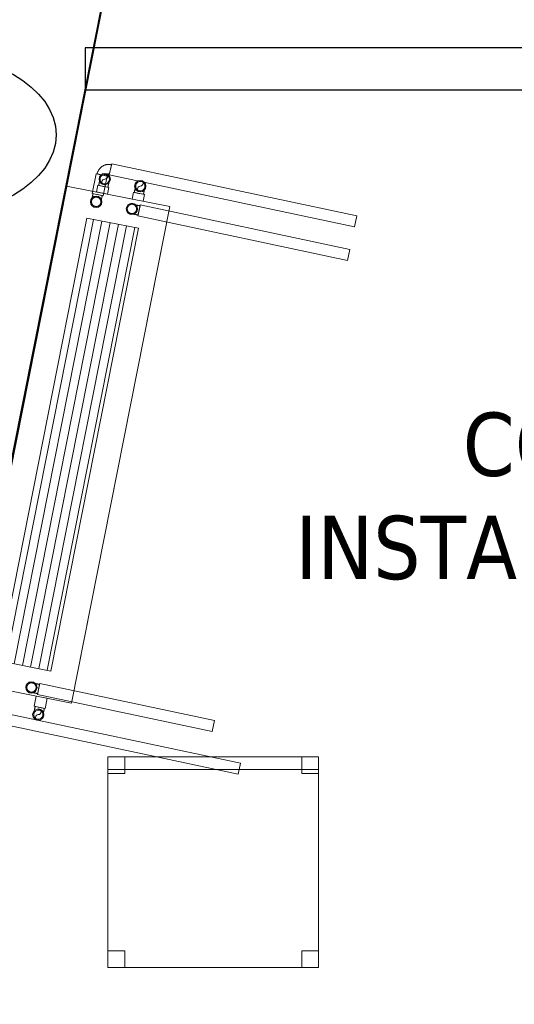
# Model space of a CAD drawing. Header units: metres. Extents: x 391.1 to 427.5, y 12.7 to 28.4.
# Tile 9 of 140: x 400.2 to 401.4, y 21.3 to 23.6. Entities that reach past the tile are written whole.
import ezdxf

# ---------------------------------------------------------------- set-up
doc = ezdxf.new("R2010")
doc.units = ezdxf.units.M
doc.layers.add('01_SUELOS', color=7, linetype='Continuous', lineweight=25, true_color=0x007f00)
for name, color, linetype, lineweight in [('02_MOBILIARIO', 7, 'Continuous', 18), ('A-DETL-____-MBND', 7, 'Continuous', 18), ('A-WALL-____-MCUT', 7, 'Continuous', 25), ('A-WALL-____-OTLN', 7, 'Continuous', 25), ('G-____-____-TEXT', 7, 'Continuous', 30), ('M-EQPM-___-IDEN', 7, 'Continuous', 30), ('P-PIPE-____-OTLN', 7, 'Continuous', 18)]:
    doc.layers.add(name, color=color, linetype=linetype, lineweight=lineweight)
doc.styles.add('Tahoma_4', font='tahoma.ttf', dxfattribs={"height": 0.15})

# ---------------------------------------------------------------- blocks, each defined once
blk = doc.blocks.new('Family - Cadira d_Oficina_P1-154900-04_CLI_AIGUA_P1')
at = {"layer": 'A-DETL-____-MBND', "color": 253, "true_color": 0xaaaaaa}
for p, q in [((0, 0.46), (0, 0.5)), ((0, 0.5), (0.04, 0.5)), ((0.04, 0.5), (0, 0.5)), ((0, 0.5), (0, 0.46)), ((0, 0), (0, 0.5)), ((0, 0.5), (0.5, 0.5)), ((0.5, 0.5), (0, 0.5)), ((0, 0.5), (0, 0)), ((0, 0.47), (0, 0.5)), ((0, 0.5), (0.5, 0.5)), ((0.5, 0.5), (0, 0.5)), ((0, 0.5), (0, 0.47)), ((0.04, 0.5), (0.04, 0.46)), ((0.04, 0.46), (0.04, 0.5)), ((0.46, 0.46), (0.46, 0.5)), ((0.46, 0.5), (0.5, 0.5)), ((0.5, 0.5), (0.46, 0.5)), ((0.46, 0.5), (0.46, 0.46)), ((0.5, 0.5), (0.5, 0)), ((0.5, 0), (0.5, 0.5)), ((0.5, 0.5), (0.5, 0.46)), ((0.5, 0.46), (0.5, 0.5)), ((0.5, 0.5), (0.5, 0.47)), ((0.5, 0.47), (0.5, 0.5)), ((0.5, 0.47), (0, 0.47)), ((0, 0.47), (0.5, 0.47)), ((0.04, 0.46), (0, 0.46)), ((0, 0.46), (0.04, 0.46)), ((0.5, 0.46), (0.46, 0.46)), ((0.46, 0.46), (0.5, 0.46)), ((0, 0), (0, 0.04)), ((0, 0.04), (0.04, 0.04)), ((0.04, 0.04), (0, 0.04)), ((0, 0.04), (0, 0)), ((0.04, 0.04), (0.04, 0)), ((0.04, 0), (0.04, 0.04)), ((0.46, 0), (0.46, 0.04)), ((0.46, 0.04), (0.5, 0.04)), ((0.5, 0.04), (0.46, 0.04)), ((0.46, 0.04), (0.46, 0)), ((0.5, 0.04), (0.5, 0)), ((0.5, 0), (0.5, 0.04)), ((0.04, 0), (0, 0)), ((0, 0), (0.04, 0)), ((0.5, 0), (0, 0)), ((0, 0), (0.5, 0)), ((0.5, 0), (0.46, 0)), ((0.46, 0), (0.5, 0))]:
    blk.add_line(p, q, dxfattribs=at)
blk = doc.blocks.new('Family - Façana nord-oest P1-154990-04_CLI_AIGUA_P1')
at = {"layer": 'A-WALL-____-MCUT', "color": 253, "true_color": 0xaaaaaa}
blk.add_line((5.7859, 0.55), (4.1859, 0.55), dxfattribs=at)
at = {"layer": 'A-WALL-____-OTLN', "color": 253, "true_color": 0xaaaaaa}
blk.add_line((8.8668, 0.55), (-0.109, 0.55), dxfattribs=at)
blk = doc.blocks.new('Family - LONDR55-XX_ZZ-ARQ-CAA-M3D-Londres55-155045-04_CLI_AIGUA_P1')
at = {"layer": '01_SUELOS', "color": 9, "true_color": 0xaad4aa}
for p, q in [((2.9654, 14.9576), (0, 0)), ((0, 0), (2.9654, 14.9576))]:
    blk.add_line(p, q, dxfattribs=at)
blk = doc.blocks.new('Family - Mampara P1-155080-04_CLI_AIGUA_P1')
at = {"layer": 'A-WALL-____-MCUT', "color": 253, "true_color": 0xaaaaaa}
for p, q in [((3.0089, 0.1), (0, 0.1)), ((0, 0.1), (0, 0)), ((0, 0), (3.0089, 0))]:
    blk.add_line(p, q, dxfattribs=at)
at = {"layer": 'A-WALL-____-OTLN', "color": 253, "true_color": 0xaaaaaa}
for p, q in [((3.9989, 0.1), (0, 0.1)), ((0, 0.1), (0, 0)), ((0, 0), (3.9989, 0))]:
    blk.add_line(p, q, dxfattribs=at)
at = {"layer": 'A-WALL-____-OTLN', "color": 253, "lineweight": 18, "true_color": 0xaaaaaa}
blk.add_line((0, 0), (3.9989, 0), dxfattribs=at)
blk = doc.blocks.new('LONDR55-XX_ZZ-ARQ-CAA-M3D-Londres55_ifc-1-04_CLI_AIGUA_P1')
at = {"layer": '01_SUELOS', "color": 253, "lineweight": 18, "true_color": 0xaaaaaa}
blk.add_blockref('Family - LONDR55-XX_ZZ-ARQ-CAA-M3D-Londres55-155045-04_CLI_AIGUA_P1', (398.2972, 13.1206), dxfattribs=at)
at = {"layer": '02_MOBILIARIO', "color": 253, "lineweight": 18, "true_color": 0xaaaaaa}
blk.add_blockref('Family - Cadira d_Oficina_P1-154900-04_CLI_AIGUA_P1', (400.3918, 21.339), dxfattribs=at)
at = {"layer": 'A-WALL-____-OTLN', "color": 253, "lineweight": 18, "true_color": 0xaaaaaa, "rotation": 258.7933562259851}
blk.add_blockref('Family - Façana nord-oest P1-154990-04_CLI_AIGUA_P1', (400.7297, 28.2282), dxfattribs=at)
at = {"layer": 'A-WALL-____-OTLN', "color": 253, "lineweight": 18, "true_color": 0xaaaaaa}
blk.add_blockref('Family - Mampara P1-155080-04_CLI_AIGUA_P1', (400.3377, 23.4195), dxfattribs=at)
blk = doc.blocks.new('M_Codo - Genérico - Estándar-775875-04_CLI_AIGUA_P1')
at = {"layer": 'P-PIPE-____-OTLN', "color": 175, "true_color": 0x5046b4}
for p, q in [((-0.0175, 0.0111), (-0.0175, -0.0111)), ((-0.0175, 0.0111), (-0.0175, -0.0111)), ((0.0111, 0.0175), (-0.0111, 0.0175)), ((0.0111, 0.0175), (-0.0111, 0.0175))]:
    blk.add_line(p, q, dxfattribs=at)
at = {"layer": 'P-PIPE-____-OTLN', "color": 175, "true_color": 0x5046b4, "flags": 128}
for points in [[(-0.0111, 0.0175), (-0.0111, 0.0172), (-0.0111, 0.017), (-0.0112, 0.0167), (-0.0112, 0.0165), (-0.0112, 0.0162), (-0.0113, 0.016), (-0.0114, 0.0157), (-0.0114, 0.0155), (-0.0115, 0.0152), (-0.0116, 0.015), (-0.0117, 0.0148), (-0.0118, 0.0145), (-0.012, 0.0143), (-0.0121, 0.0141), (-0.0122, 0.0139), (-0.0124, 0.0137), (-0.0125, 0.0135), (-0.0127, 0.0133), (-0.0129, 0.0131), (-0.013, 0.0129), (-0.0132, 0.0127), (-0.0134, 0.0126), (-0.0136, 0.0124), (-0.0138, 0.0123), (-0.014, 0.0121), (-0.0142, 0.012), (-0.0145, 0.0119), (-0.0147, 0.0117), (-0.0149, 0.0116), (-0.0152, 0.0115), (-0.0154, 0.0115), (-0.0156, 0.0114), (-0.0159, 0.0113), (-0.0161, 0.0113), (-0.0164, 0.0112), (-0.0166, 0.0112), (-0.0169, 0.0111), (-0.0171, 0.0111), (-0.0174, 0.0111), (-0.0175, 0.0111)], [(-0.0175, -0.0111), (-0.0163, -0.0111), (-0.0152, -0.011), (-0.014, -0.0109), (-0.0129, -0.0107), (-0.0118, -0.0105), (-0.0107, -0.0103), (-0.0096, -0.01), (-0.0085, -0.0097), (-0.0074, -0.0093), (-0.0063, -0.0089), (-0.0053, -0.0084), (-0.0043, -0.0079), (-0.0033, -0.0073), (-0.0023, -0.0067), (-0.0013, -0.0061), (-0.0004, -0.0055), (0.0005, -0.0048), (0.0014, -0.004), (0.0022, -0.0032), (0.003, -0.0024), (0.0038, -0.0016), (0.0046, -0.0007), (0.0053, 0.0002), (0.0059, 0.0011), (0.0066, 0.002), (0.0072, 0.003), (0.0077, 0.004), (0.0083, 0.005), (0.0087, 0.0061), (0.0092, 0.0071), (0.0096, 0.0082), (0.0099, 0.0093), (0.0102, 0.0104), (0.0105, 0.0115), (0.0107, 0.0126), (0.0109, 0.0137), (0.011, 0.0149), (0.0111, 0.016), (0.0111, 0.0172), (0.0111, 0.0175)]]:
    blk.add_lwpolyline(points, dxfattribs=at)
blk = doc.blocks.new('M_Codo - Genérico - Estándar-V6-04_CLI_AIGUA_P1')
at = {"layer": 'P-PIPE-____-OTLN', "color": 175, "true_color": 0x5046b4}
for p, q in [((401.1063, 26.9262), (401.1173, 26.9243)), ((401.1173, 26.9243), (401.1282, 26.9224))]:
    blk.add_line(p, q, dxfattribs=at)
at = {"layer": 'P-PIPE-____-OTLN', "color": 175, "true_color": 0x5046b4, "flags": 128}
for points in [[(401.1063, 26.9262), (401.1065, 26.9269), (401.1066, 26.9276), (401.1067, 26.9283), (401.1068, 26.929), (401.1069, 26.9296), (401.1071, 26.9303), (401.1072, 26.931), (401.1073, 26.9316), (401.1074, 26.9323), (401.1075, 26.9329), (401.1076, 26.9335), (401.1077, 26.9342), (401.1079, 26.9348), (401.108, 26.9354), (401.1081, 26.9359), (401.1082, 26.9365), (401.1083, 26.937), (401.1083, 26.9376), (401.1084, 26.9381), (401.1085, 26.9386), (401.1086, 26.939), (401.1087, 26.9395), (401.1088, 26.9399), (401.1088, 26.9403), (401.1089, 26.9407), (401.109, 26.9411), (401.109, 26.9414), (401.1091, 26.9417), (401.1091, 26.942), (401.1092, 26.9423), (401.1092, 26.9425), (401.1092, 26.9427), (401.1093, 26.9429), (401.1093, 26.943), (401.1093, 26.9432), (401.1093, 26.9433), (401.1094, 26.9434), (401.1094, 26.9434), (401.1094, 26.9434)], [(401.1184, 26.9305), (401.118, 26.9306), (401.1175, 26.9307), (401.1171, 26.9309), (401.1167, 26.931), (401.1163, 26.9311), (401.1158, 26.9313), (401.1154, 26.9315), (401.115, 26.9317), (401.1147, 26.9319), (401.1143, 26.9322), (401.1139, 26.9324), (401.1136, 26.9327), (401.1132, 26.933), (401.1129, 26.9332), (401.1125, 26.9335), (401.1122, 26.9339), (401.1119, 26.9342), (401.1117, 26.9345), (401.1114, 26.9349), (401.1111, 26.9353), (401.1109, 26.9356), (401.1107, 26.936), (401.1104, 26.9364), (401.1102, 26.9368), (401.1101, 26.9372), (401.1099, 26.9376), (401.1098, 26.938), (401.1096, 26.9385), (401.1095, 26.9389), (401.1094, 26.9393), (401.1093, 26.9398), (401.1093, 26.9402), (401.1092, 26.9406), (401.1092, 26.9411), (401.1092, 26.9415), (401.1092, 26.942), (401.1092, 26.9424), (401.1093, 26.9429), (401.1094, 26.9433), (401.1094, 26.9434)], [(401.1094, 26.9434), (401.1095, 26.9439), (401.1096, 26.9443), (401.1097, 26.9447), (401.1098, 26.9451), (401.11, 26.9456), (401.1101, 26.946), (401.1103, 26.9464), (401.1105, 26.9468), (401.1108, 26.9472), (401.111, 26.9475), (401.1112, 26.9479), (401.1115, 26.9483), (401.1118, 26.9486), (401.1121, 26.9489), (401.1124, 26.9493), (401.1127, 26.9496), (401.113, 26.9499), (401.1134, 26.9502), (401.1137, 26.9504), (401.1141, 26.9507), (401.1145, 26.9509), (401.1148, 26.9512), (401.1152, 26.9514), (401.1156, 26.9516), (401.116, 26.9517), (401.1164, 26.9519), (401.1169, 26.9521), (401.1173, 26.9522), (401.1177, 26.9523), (401.1182, 26.9524), (401.1186, 26.9525), (401.119, 26.9525), (401.1195, 26.9526), (401.1199, 26.9526), (401.1204, 26.9526), (401.1208, 26.9526), (401.1212, 26.9526), (401.1217, 26.9525), (401.1221, 26.9525), (401.1222, 26.9524)], [(401.1313, 26.9396), (401.1312, 26.9391), (401.1311, 26.9387), (401.131, 26.9383), (401.1308, 26.9378), (401.1307, 26.9374), (401.1305, 26.937), (401.1303, 26.9366), (401.1301, 26.9362), (401.1299, 26.9358), (401.1296, 26.9355), (401.1294, 26.9351), (401.1291, 26.9347), (401.1289, 26.9344), (401.1286, 26.934), (401.1283, 26.9337), (401.1279, 26.9334), (401.1276, 26.9331), (401.1273, 26.9328), (401.1269, 26.9326), (401.1266, 26.9323), (401.1262, 26.9321), (401.1258, 26.9318), (401.1254, 26.9316), (401.125, 26.9314), (401.1246, 26.9312), (401.1242, 26.9311), (401.1238, 26.9309), (401.1234, 26.9308), (401.1229, 26.9307), (401.1225, 26.9306), (401.122, 26.9305), (401.1216, 26.9305), (401.1212, 26.9304), (401.1207, 26.9304), (401.1203, 26.9304), (401.1198, 26.9304), (401.1194, 26.9304), (401.1189, 26.9305), (401.1185, 26.9305), (401.1184, 26.9305)], [(401.1222, 26.9524), (401.1227, 26.9523), (401.1231, 26.9522), (401.1235, 26.9521), (401.124, 26.952), (401.1244, 26.9518), (401.1248, 26.9517), (401.1252, 26.9515), (401.1256, 26.9513), (401.126, 26.9511), (401.1264, 26.9508), (401.1267, 26.9506), (401.1271, 26.9503), (401.1274, 26.95), (401.1278, 26.9497), (401.1281, 26.9494), (401.1284, 26.9491), (401.1287, 26.9488), (401.129, 26.9484), (401.1293, 26.9481), (401.1295, 26.9477), (401.1298, 26.9474), (401.13, 26.947), (401.1302, 26.9466), (401.1304, 26.9462), (401.1306, 26.9458), (401.1307, 26.9454), (401.1309, 26.9449), (401.131, 26.9445), (401.1311, 26.9441), (401.1312, 26.9437), (401.1313, 26.9432), (401.1314, 26.9428), (401.1314, 26.9423), (401.1314, 26.9419), (401.1314, 26.9415), (401.1314, 26.941), (401.1314, 26.9406), (401.1313, 26.9401), (401.1313, 26.9397), (401.1313, 26.9396)], [(401.1313, 26.9396), (401.1313, 26.9395), (401.1313, 26.9395), (401.1312, 26.9394), (401.1312, 26.9393), (401.1312, 26.9392), (401.1312, 26.9391), (401.1311, 26.9389), (401.1311, 26.9387), (401.1311, 26.9385), (401.131, 26.9382), (401.131, 26.9379), (401.1309, 26.9376), (401.1309, 26.9373), (401.1308, 26.9369), (401.1307, 26.9366), (401.1307, 26.9362), (401.1306, 26.9357), (401.1305, 26.9353), (401.1304, 26.9348), (401.1303, 26.9343), (401.1303, 26.9338), (401.1302, 26.9333), (401.1301, 26.9328), (401.13, 26.9322), (401.1299, 26.9317), (401.1298, 26.9311), (401.1297, 26.9305), (401.1296, 26.9299), (401.1294, 26.9292), (401.1293, 26.9286), (401.1292, 26.928), (401.1291, 26.9273), (401.129, 26.9266), (401.1289, 26.926), (401.1287, 26.9253), (401.1286, 26.9246), (401.1285, 26.9239), (401.1284, 26.9232), (401.1283, 26.9226), (401.1282, 26.9224)]]:
    blk.add_lwpolyline(points, dxfattribs=at)
at = {"layer": 'P-PIPE-____-OTLN', "color": 175, "true_color": 0x5046b4}
for start, end in [(80, 260), (260, 80)]:
    blk.add_arc((401.1203, 26.9415), 0.0111, start, end, dxfattribs=at)
blk = doc.blocks.new('M_Codo - Genérico - Estándar-V9-04_CLI_AIGUA_P1')
at = {"layer": 'P-PIPE-____-OTLN', "color": 145, "true_color": 0x527ca5}
for p, q in [((400.4638, 23.1231), (400.4661, 23.1339)), ((400.4661, 23.1339), (400.4684, 23.1448))]:
    blk.add_line(p, q, dxfattribs=at)
at = {"layer": 'P-PIPE-____-OTLN', "color": 145, "true_color": 0x527ca5, "flags": 128}
for points in [[(400.4467, 23.1267), (400.4463, 23.1268), (400.4459, 23.1269), (400.4454, 23.127), (400.445, 23.1272), (400.4446, 23.1274), (400.4442, 23.1276), (400.4438, 23.1278), (400.4434, 23.128), (400.443, 23.1282), (400.4427, 23.1285), (400.4423, 23.1287), (400.442, 23.129), (400.4416, 23.1293), (400.4413, 23.1296), (400.441, 23.1299), (400.4407, 23.1302), (400.4404, 23.1306), (400.4401, 23.1309), (400.4399, 23.1313), (400.4396, 23.1316), (400.4394, 23.132), (400.4392, 23.1324), (400.439, 23.1328), (400.4388, 23.1332), (400.4386, 23.1336), (400.4385, 23.1341), (400.4384, 23.1345), (400.4382, 23.1349), (400.4382, 23.1353), (400.4381, 23.1358), (400.438, 23.1362), (400.438, 23.1367), (400.4379, 23.1371), (400.4379, 23.1375), (400.4379, 23.138), (400.438, 23.1384), (400.438, 23.1389), (400.4381, 23.1393), (400.4381, 23.1398), (400.4382, 23.1399)], [(400.4382, 23.1399), (400.4383, 23.1403), (400.4384, 23.1407), (400.4385, 23.1412), (400.4387, 23.1416), (400.4388, 23.142), (400.439, 23.1424), (400.4392, 23.1428), (400.4394, 23.1432), (400.4397, 23.1436), (400.4399, 23.1439), (400.4402, 23.1443), (400.4405, 23.1446), (400.4408, 23.145), (400.4411, 23.1453), (400.4414, 23.1456), (400.4417, 23.1459), (400.442, 23.1462), (400.4424, 23.1465), (400.4428, 23.1467), (400.4431, 23.147), (400.4435, 23.1472), (400.4439, 23.1474), (400.4443, 23.1476), (400.4447, 23.1478), (400.4451, 23.148), (400.4455, 23.1481), (400.446, 23.1482), (400.4464, 23.1484), (400.4468, 23.1485), (400.4473, 23.1485), (400.4477, 23.1486), (400.4481, 23.1486), (400.4486, 23.1487), (400.449, 23.1487), (400.4495, 23.1487), (400.4499, 23.1486), (400.4504, 23.1486), (400.4508, 23.1485), (400.4512, 23.1485), (400.4513, 23.1484)], [(400.4599, 23.1353), (400.4598, 23.1348), (400.4597, 23.1344), (400.4596, 23.134), (400.4594, 23.1336), (400.4592, 23.1331), (400.459, 23.1327), (400.4588, 23.1323), (400.4586, 23.132), (400.4584, 23.1316), (400.4582, 23.1312), (400.4579, 23.1308), (400.4576, 23.1305), (400.4573, 23.1302), (400.457, 23.1298), (400.4567, 23.1295), (400.4564, 23.1292), (400.456, 23.1289), (400.4557, 23.1287), (400.4553, 23.1284), (400.455, 23.1282), (400.4546, 23.1279), (400.4542, 23.1277), (400.4538, 23.1275), (400.4534, 23.1273), (400.453, 23.1272), (400.4525, 23.127), (400.4521, 23.1269), (400.4517, 23.1268), (400.4513, 23.1267), (400.4508, 23.1266), (400.4504, 23.1265), (400.4499, 23.1265), (400.4495, 23.1265), (400.4491, 23.1265), (400.4486, 23.1265), (400.4482, 23.1265), (400.4477, 23.1265), (400.4473, 23.1266), (400.4468, 23.1267), (400.4467, 23.1267)], [(400.4513, 23.1484), (400.4514, 23.1484), (400.4514, 23.1484), (400.4515, 23.1484), (400.4516, 23.1484), (400.4517, 23.1484), (400.4518, 23.1483), (400.452, 23.1483), (400.4522, 23.1483), (400.4524, 23.1482), (400.4527, 23.1481), (400.453, 23.1481), (400.4533, 23.148), (400.4536, 23.148), (400.454, 23.1479), (400.4543, 23.1478), (400.4547, 23.1477), (400.4551, 23.1476), (400.4556, 23.1475), (400.4561, 23.1474), (400.4565, 23.1473), (400.457, 23.1472), (400.4575, 23.1471), (400.4581, 23.147), (400.4586, 23.1469), (400.4592, 23.1468), (400.4598, 23.1466), (400.4604, 23.1465), (400.461, 23.1464), (400.4616, 23.1463), (400.4622, 23.1461), (400.4629, 23.146), (400.4635, 23.1459), (400.4642, 23.1457), (400.4649, 23.1456), (400.4655, 23.1454), (400.4662, 23.1453), (400.4669, 23.1451), (400.4676, 23.145), (400.4682, 23.1448), (400.4684, 23.1448)], [(400.4513, 23.1484), (400.4518, 23.1483), (400.4522, 23.1482), (400.4526, 23.1481), (400.4531, 23.1479), (400.4535, 23.1478), (400.4539, 23.1476), (400.4543, 23.1474), (400.4547, 23.1472), (400.455, 23.1469), (400.4554, 23.1467), (400.4558, 23.1464), (400.4561, 23.1461), (400.4564, 23.1458), (400.4568, 23.1455), (400.4571, 23.1452), (400.4574, 23.1449), (400.4577, 23.1446), (400.4579, 23.1442), (400.4582, 23.1439), (400.4584, 23.1435), (400.4587, 23.1431), (400.4589, 23.1427), (400.4591, 23.1423), (400.4593, 23.1419), (400.4594, 23.1415), (400.4596, 23.1411), (400.4597, 23.1406), (400.4598, 23.1402), (400.4599, 23.1398), (400.46, 23.1393), (400.4601, 23.1389), (400.4601, 23.1385), (400.4601, 23.138), (400.4602, 23.1376), (400.4601, 23.1371), (400.4601, 23.1367), (400.4601, 23.1362), (400.46, 23.1358), (400.4599, 23.1354), (400.4599, 23.1353)], [(400.4638, 23.1231), (400.4631, 23.1232), (400.4624, 23.1234), (400.4618, 23.1235), (400.4611, 23.1236), (400.4604, 23.1238), (400.4598, 23.1239), (400.4591, 23.1241), (400.4584, 23.1242), (400.4578, 23.1243), (400.4572, 23.1245), (400.4565, 23.1246), (400.4559, 23.1247), (400.4553, 23.1249), (400.4547, 23.125), (400.4542, 23.1251), (400.4536, 23.1252), (400.4531, 23.1254), (400.4525, 23.1255), (400.452, 23.1256), (400.4516, 23.1257), (400.4511, 23.1258), (400.4506, 23.1259), (400.4502, 23.126), (400.4498, 23.126), (400.4494, 23.1261), (400.4491, 23.1262), (400.4487, 23.1263), (400.4484, 23.1263), (400.4482, 23.1264), (400.4479, 23.1264), (400.4477, 23.1265), (400.4474, 23.1265), (400.4473, 23.1266), (400.4471, 23.1266), (400.447, 23.1266), (400.4469, 23.1267), (400.4468, 23.1267), (400.4468, 23.1267), (400.4467, 23.1267)]]:
    blk.add_lwpolyline(points, dxfattribs=at)
at = {"layer": 'P-PIPE-____-OTLN', "color": 145, "true_color": 0x527ca5}
for start_param, end_param in [(0.000002, 3.141594), (3.141626, 6.283219)]:
    blk.add_ellipse((400.449, 23.1376), major_axis=(-0.0109, 0.0023), ratio=1, start_param=start_param, end_param=end_param, dxfattribs=at)
blk = doc.blocks.new('M_Codo - Genérico - Estándar-V8-04_CLI_AIGUA_P1')
at = {"layer": 'P-PIPE-____-OTLN', "color": 30, "true_color": 0xff7f00}
for p, q in [((401.4622, 27.9503), (401.4622, 27.9614)), ((401.4622, 27.9391), (401.4622, 27.9503))]:
    blk.add_line(p, q, dxfattribs=at)
at = {"layer": 'P-PIPE-____-OTLN', "color": 30, "true_color": 0xff7f00, "flags": 128}
for points in [[(401.4336, 27.9503), (401.4336, 27.9507), (401.4337, 27.9512), (401.4337, 27.9516), (401.4338, 27.952), (401.4339, 27.9525), (401.4339, 27.9529), (401.4341, 27.9533), (401.4342, 27.9538), (401.4343, 27.9542), (401.4345, 27.9546), (401.4347, 27.955), (401.4349, 27.9554), (401.4351, 27.9558), (401.4353, 27.9562), (401.4356, 27.9565), (401.4358, 27.9569), (401.4361, 27.9572), (401.4364, 27.9576), (401.4367, 27.9579), (401.437, 27.9582), (401.4373, 27.9585), (401.4377, 27.9588), (401.438, 27.9591), (401.4384, 27.9594), (401.4387, 27.9596), (401.4391, 27.9598), (401.4395, 27.9601), (401.4399, 27.9603), (401.4403, 27.9605), (401.4407, 27.9606), (401.4411, 27.9608), (401.4416, 27.9609), (401.442, 27.961), (401.4424, 27.9611), (401.4429, 27.9612), (401.4433, 27.9613), (401.4437, 27.9613), (401.4442, 27.9614), (401.4446, 27.9614), (401.4447, 27.9614)], [(401.4447, 27.9391), (401.4443, 27.9392), (401.4439, 27.9392), (401.4434, 27.9392), (401.443, 27.9393), (401.4425, 27.9394), (401.4421, 27.9395), (401.4417, 27.9396), (401.4412, 27.9397), (401.4408, 27.9399), (401.4404, 27.94), (401.44, 27.9402), (401.4396, 27.9404), (401.4392, 27.9406), (401.4388, 27.9408), (401.4385, 27.9411), (401.4381, 27.9413), (401.4378, 27.9416), (401.4374, 27.9419), (401.4371, 27.9422), (401.4368, 27.9425), (401.4365, 27.9428), (401.4362, 27.9432), (401.4359, 27.9435), (401.4356, 27.9439), (401.4354, 27.9443), (401.4352, 27.9446), (401.4349, 27.945), (401.4347, 27.9454), (401.4346, 27.9458), (401.4344, 27.9462), (401.4342, 27.9467), (401.4341, 27.9471), (401.434, 27.9475), (401.4339, 27.9479), (401.4338, 27.9484), (401.4337, 27.9488), (401.4337, 27.9493), (401.4336, 27.9497), (401.4336, 27.9501), (401.4336, 27.9503)], [(401.4447, 27.9614), (401.4448, 27.9614), (401.4448, 27.9614), (401.4449, 27.9614), (401.445, 27.9614), (401.4451, 27.9614), (401.4452, 27.9614), (401.4454, 27.9614), (401.4456, 27.9614), (401.4459, 27.9614), (401.4461, 27.9614), (401.4464, 27.9614), (401.4467, 27.9614), (401.4471, 27.9614), (401.4474, 27.9614), (401.4478, 27.9614), (401.4482, 27.9614), (401.4486, 27.9614), (401.4491, 27.9614), (401.4495, 27.9614), (401.45, 27.9614), (401.4506, 27.9614), (401.4511, 27.9614), (401.4516, 27.9614), (401.4522, 27.9614), (401.4528, 27.9614), (401.4534, 27.9614), (401.454, 27.9614), (401.4546, 27.9614), (401.4552, 27.9614), (401.4559, 27.9614), (401.4565, 27.9614), (401.4572, 27.9614), (401.4579, 27.9614), (401.4586, 27.9614), (401.4592, 27.9614), (401.4599, 27.9614), (401.4606, 27.9614), (401.4613, 27.9614), (401.462, 27.9614), (401.4622, 27.9614)], [(401.4447, 27.9614), (401.4452, 27.9614), (401.4456, 27.9613), (401.4461, 27.9613), (401.4465, 27.9612), (401.447, 27.9612), (401.4474, 27.9611), (401.4478, 27.9609), (401.4482, 27.9608), (401.4487, 27.9607), (401.4491, 27.9605), (401.4495, 27.9603), (401.4499, 27.9601), (401.4503, 27.9599), (401.4506, 27.9597), (401.451, 27.9594), (401.4514, 27.9592), (401.4517, 27.9589), (401.4521, 27.9586), (401.4524, 27.9583), (401.4527, 27.958), (401.453, 27.9577), (401.4533, 27.9573), (401.4536, 27.957), (401.4538, 27.9566), (401.4541, 27.9563), (401.4543, 27.9559), (401.4545, 27.9555), (401.4547, 27.9551), (401.4549, 27.9547), (401.4551, 27.9543), (401.4553, 27.9539), (401.4554, 27.9534), (401.4555, 27.953), (401.4556, 27.9526), (401.4557, 27.9522), (401.4558, 27.9517), (401.4558, 27.9513), (401.4558, 27.9508), (401.4559, 27.9504), (401.4559, 27.9503)], [(401.4559, 27.9503), (401.4558, 27.9498), (401.4558, 27.9494), (401.4558, 27.9489), (401.4557, 27.9485), (401.4556, 27.9481), (401.4555, 27.9476), (401.4554, 27.9472), (401.4553, 27.9468), (401.4551, 27.9463), (401.455, 27.9459), (401.4548, 27.9455), (401.4546, 27.9451), (401.4544, 27.9447), (401.4542, 27.9444), (401.4539, 27.944), (401.4537, 27.9436), (401.4534, 27.9433), (401.4531, 27.9429), (401.4528, 27.9426), (401.4525, 27.9423), (401.4522, 27.942), (401.4518, 27.9417), (401.4515, 27.9414), (401.4511, 27.9412), (401.4507, 27.9409), (401.4504, 27.9407), (401.45, 27.9405), (401.4496, 27.9403), (401.4492, 27.9401), (401.4488, 27.9399), (401.4484, 27.9398), (401.4479, 27.9396), (401.4475, 27.9395), (401.4471, 27.9394), (401.4466, 27.9393), (401.4462, 27.9392), (401.4458, 27.9392), (401.4453, 27.9392), (401.4449, 27.9391), (401.4447, 27.9391)], [(401.4622, 27.9391), (401.4615, 27.9391), (401.4608, 27.9391), (401.4601, 27.9391), (401.4594, 27.9391), (401.4587, 27.9391), (401.4581, 27.9391), (401.4574, 27.9391), (401.4567, 27.9391), (401.4561, 27.9391), (401.4554, 27.9391), (401.4548, 27.9391), (401.4541, 27.9391), (401.4535, 27.9391), (401.4529, 27.9391), (401.4523, 27.9391), (401.4518, 27.9391), (401.4512, 27.9391), (401.4507, 27.9391), (401.4502, 27.9391), (401.4497, 27.9391), (401.4492, 27.9391), (401.4487, 27.9391), (401.4483, 27.9391), (401.4479, 27.9391), (401.4475, 27.9391), (401.4471, 27.9391), (401.4468, 27.9391), (401.4465, 27.9391), (401.4462, 27.9391), (401.4459, 27.9391), (401.4457, 27.9391), (401.4455, 27.9391), (401.4453, 27.9391), (401.4451, 27.9391), (401.445, 27.9391), (401.4449, 27.9391), (401.4448, 27.9391), (401.4448, 27.9391), (401.4447, 27.9391)]]:
    blk.add_lwpolyline(points, dxfattribs=at)
at = {"layer": 'P-PIPE-____-OTLN', "color": 30, "true_color": 0xff7f00}
for start, end in [(0, 180), (180, 0)]:
    blk.add_arc((401.4447, 27.9503), 0.0111, start, end, dxfattribs=at)
blk = doc.blocks.new('ZYR_03_04_03 Fancoil terra - FC01_630_-780066-04_CLI_AIGUA_P1')
at = {"layer": 'A-DETL-____-MBND', "true_color": 0xff00ff}
h = blk.add_hatch(dxfattribs=at)
h.set_pattern_fill('FP_1', color=6, style=0, pattern_type=2)
h.set_pattern_definition([(0, (0, 0), (0, 0.02), [])])
h.paths.add_polyline_path([(-0.535, -0.0625), (0.535, -0.0625), (0.535, 0.0625), (-0.535, 0.0625)])
at = {"layer": 'A-DETL-____-MBND', "color": 6, "true_color": 0xff00ff}
for p, q in [((0.6, 0.125), (-0.6, 0.125)), ((-0.6, 0.125), (-0.6, -0.125)), ((-0.6, -0.125), (-0.6, 0.125)), ((-0.6, 0.125), (0.6, 0.125)), ((0.6, 0.125), (-0.6, 0.125)), ((-0.6, 0.125), (-0.6, -0.125)), ((-0.6, -0.125), (-0.6, 0.125)), ((-0.6, 0.125), (0.6, 0.125)), ((0.6, -0.125), (0.6, 0.125)), ((0.6, 0.125), (0.6, -0.125)), ((0.6, -0.125), (0.6, 0.125)), ((0.6, 0.125), (0.6, -0.125)), ((-0.535, -0.0625), (-0.535, 0.0625)), ((-0.535, 0.0625), (0.535, 0.0625)), ((0.535, 0.0625), (0.535, -0.0625)), ((0.535, -0.0625), (-0.535, -0.0625)), ((-0.6, -0.125), (0.6, -0.125)), ((0.6, -0.125), (-0.6, -0.125)), ((-0.6, -0.125), (0.6, -0.125)), ((0.6, -0.125), (-0.6, -0.125)), ((0.535, -0.125), (-0.535, -0.125)), ((-0.535, -0.125), (0.535, -0.125))]:
    blk.add_line(p, q, dxfattribs=at)
blk = doc.blocks.new('M_Codo - Genérico - Estándar-V11-04_CLI_AIGUA_P1')
at = {"layer": 'A-DETL-____-MBND', "color": 175, "true_color": 0x5046b4}
for p, q in [((400.2303, 21.9558), (400.2194, 21.9579)), ((400.2412, 21.9536), (400.2303, 21.9558))]:
    blk.add_line(p, q, dxfattribs=at)
at = {"layer": 'A-DETL-____-MBND', "color": 175, "true_color": 0x5046b4, "flags": 128}
for points in [[(400.2194, 21.9579), (400.2192, 21.9573), (400.2191, 21.9566), (400.219, 21.9559), (400.2188, 21.9552), (400.2187, 21.9545), (400.2186, 21.9539), (400.2184, 21.9532), (400.2183, 21.9526), (400.2182, 21.9519), (400.2181, 21.9513), (400.2179, 21.9506), (400.2178, 21.95), (400.2177, 21.9494), (400.2176, 21.9488), (400.2175, 21.9483), (400.2173, 21.9477), (400.2172, 21.9472), (400.2171, 21.9466), (400.217, 21.9461), (400.2169, 21.9457), (400.2168, 21.9452), (400.2168, 21.9447), (400.2167, 21.9443), (400.2166, 21.9439), (400.2165, 21.9435), (400.2164, 21.9432), (400.2164, 21.9428), (400.2163, 21.9425), (400.2163, 21.9422), (400.2162, 21.942), (400.2162, 21.9417), (400.2161, 21.9415), (400.2161, 21.9414), (400.2161, 21.9412), (400.216, 21.9411), (400.216, 21.941), (400.216, 21.9409), (400.216, 21.9408), (400.216, 21.9408)], [(400.2378, 21.9365), (400.2378, 21.9365), (400.2378, 21.9365), (400.2378, 21.9366), (400.2378, 21.9367), (400.2378, 21.9368), (400.2379, 21.937), (400.2379, 21.9372), (400.2379, 21.9374), (400.238, 21.9376), (400.238, 21.9378), (400.2381, 21.9381), (400.2382, 21.9384), (400.2382, 21.9388), (400.2383, 21.9391), (400.2384, 21.9395), (400.2384, 21.9399), (400.2385, 21.9403), (400.2386, 21.9407), (400.2387, 21.9412), (400.2388, 21.9417), (400.2389, 21.9422), (400.239, 21.9427), (400.2391, 21.9432), (400.2392, 21.9438), (400.2393, 21.9444), (400.2395, 21.945), (400.2396, 21.9455), (400.2397, 21.9462), (400.2398, 21.9468), (400.2399, 21.9474), (400.2401, 21.9481), (400.2402, 21.9487), (400.2403, 21.9494), (400.2405, 21.95), (400.2406, 21.9507), (400.2407, 21.9514), (400.2409, 21.9521), (400.241, 21.9528), (400.2411, 21.9534), (400.2412, 21.9536)]]:
    blk.add_lwpolyline(points, dxfattribs=at)
at = {"layer": 'A-DETL-____-MBND', "color": 175, "true_color": 0x5046b4}
for start, end in [(78.7863, 258.7863), (258.7863, 78.7863)]:
    blk.add_arc((400.2269, 21.9387), 0.0111, start, end, dxfattribs=at)
blk = doc.blocks.new('M_Codo - Genérico - Estándar-V12-04_CLI_AIGUA_P1')
at = {"layer": 'A-DETL-____-MBND', "color": 30, "true_color": 0xff7f00}
for p, q in [((400.3703, 23.1933), (400.3812, 23.1911)), ((400.3812, 23.1911), (400.3921, 23.1889))]:
    blk.add_line(p, q, dxfattribs=at)
at = {"layer": 'A-DETL-____-MBND', "color": 30, "true_color": 0xff7f00, "flags": 128}
for points in [[(400.3737, 23.2104), (400.3737, 23.2104), (400.3737, 23.2103), (400.3736, 23.2103), (400.3736, 23.2102), (400.3736, 23.21), (400.3736, 23.2099), (400.3735, 23.2097), (400.3735, 23.2095), (400.3734, 23.2093), (400.3734, 23.209), (400.3733, 23.2087), (400.3733, 23.2084), (400.3732, 23.2081), (400.3731, 23.2078), (400.3731, 23.2074), (400.373, 23.207), (400.3729, 23.2066), (400.3728, 23.2061), (400.3727, 23.2057), (400.3726, 23.2052), (400.3725, 23.2047), (400.3724, 23.2042), (400.3723, 23.2036), (400.3722, 23.2031), (400.3721, 23.2025), (400.372, 23.2019), (400.3719, 23.2013), (400.3717, 23.2007), (400.3716, 23.2001), (400.3715, 23.1995), (400.3714, 23.1988), (400.3712, 23.1982), (400.3711, 23.1975), (400.371, 23.1968), (400.3708, 23.1962), (400.3707, 23.1955), (400.3706, 23.1948), (400.3704, 23.1941), (400.3703, 23.1934), (400.3703, 23.1933)], [(400.3921, 23.1889), (400.3922, 23.1896), (400.3923, 23.1903), (400.3925, 23.191), (400.3926, 23.1917), (400.3927, 23.1923), (400.3929, 23.193), (400.393, 23.1937), (400.3931, 23.1943), (400.3933, 23.195), (400.3934, 23.1956), (400.3935, 23.1962), (400.3936, 23.1968), (400.3938, 23.1974), (400.3939, 23.198), (400.394, 23.1986), (400.3941, 23.1992), (400.3942, 23.1997), (400.3943, 23.2002), (400.3944, 23.2007), (400.3945, 23.2012), (400.3946, 23.2017), (400.3947, 23.2021), (400.3948, 23.2026), (400.3948, 23.203), (400.3949, 23.2033), (400.395, 23.2037), (400.3951, 23.204), (400.3951, 23.2043), (400.3952, 23.2046), (400.3952, 23.2049), (400.3953, 23.2051), (400.3953, 23.2053), (400.3954, 23.2055), (400.3954, 23.2057), (400.3954, 23.2058), (400.3954, 23.2059), (400.3954, 23.206), (400.3955, 23.206), (400.3955, 23.2061)]]:
    blk.add_lwpolyline(points, dxfattribs=at)
at = {"layer": 'A-DETL-____-MBND', "color": 30, "true_color": 0xff7f00}
for start, end in [(78.7863, 258.7863), (258.7863, 78.7863)]:
    blk.add_arc((400.3846, 23.2082), 0.0111, start, end, dxfattribs=at)
blk = doc.blocks.new('M_Codo - Genérico - Estándar-V13-04_CLI_AIGUA_P1')
at = {"layer": 'A-DETL-____-MBND', "color": 31, "true_color": 0xffbe82}
for p, q in [((400.4546, 23.1765), (400.4655, 23.1744)), ((400.4655, 23.1744), (400.4764, 23.1722))]:
    blk.add_line(p, q, dxfattribs=at)
at = {"layer": 'A-DETL-____-MBND', "color": 31, "true_color": 0xffbe82, "flags": 128}
for points in [[(400.458, 23.1937), (400.458, 23.1936), (400.458, 23.1936), (400.458, 23.1935), (400.4579, 23.1934), (400.4579, 23.1933), (400.4579, 23.1932), (400.4579, 23.193), (400.4578, 23.1928), (400.4578, 23.1926), (400.4577, 23.1923), (400.4577, 23.192), (400.4576, 23.1917), (400.4575, 23.1914), (400.4575, 23.191), (400.4574, 23.1907), (400.4573, 23.1903), (400.4572, 23.1899), (400.4571, 23.1894), (400.4571, 23.1889), (400.457, 23.1885), (400.4569, 23.188), (400.4568, 23.1874), (400.4566, 23.1869), (400.4565, 23.1864), (400.4564, 23.1858), (400.4563, 23.1852), (400.4562, 23.1846), (400.4561, 23.184), (400.4559, 23.1834), (400.4558, 23.1827), (400.4557, 23.1821), (400.4556, 23.1814), (400.4554, 23.1808), (400.4553, 23.1801), (400.4552, 23.1794), (400.455, 23.1788), (400.4549, 23.1781), (400.4548, 23.1774), (400.4546, 23.1767), (400.4546, 23.1765)], [(400.4764, 23.1722), (400.4765, 23.1729), (400.4767, 23.1736), (400.4768, 23.1743), (400.4769, 23.1749), (400.4771, 23.1756), (400.4772, 23.1763), (400.4773, 23.1769), (400.4775, 23.1776), (400.4776, 23.1782), (400.4777, 23.1789), (400.4778, 23.1795), (400.478, 23.1801), (400.4781, 23.1807), (400.4782, 23.1813), (400.4783, 23.1819), (400.4784, 23.1824), (400.4785, 23.183), (400.4786, 23.1835), (400.4787, 23.184), (400.4788, 23.1845), (400.4789, 23.185), (400.479, 23.1854), (400.4791, 23.1858), (400.4792, 23.1862), (400.4793, 23.1866), (400.4793, 23.187), (400.4794, 23.1873), (400.4794, 23.1876), (400.4795, 23.1879), (400.4796, 23.1882), (400.4796, 23.1884), (400.4796, 23.1886), (400.4797, 23.1888), (400.4797, 23.189), (400.4797, 23.1891), (400.4798, 23.1892), (400.4798, 23.1893), (400.4798, 23.1893), (400.4798, 23.1893)]]:
    blk.add_lwpolyline(points, dxfattribs=at)
at = {"layer": 'A-DETL-____-MBND', "color": 31, "true_color": 0xffbe82}
for start, end in [(78.7863, 258.7863), (258.7863, 78.7863)]:
    blk.add_arc((400.4689, 23.1915), 0.0111, start, end, dxfattribs=at)
blk = doc.blocks.new('ZYR_00_01 Equips Mecanics - 3 mm-758331-04_CLI_AIGUA_P1')
at = {"layer": 'M-EQPM-___-IDEN'}
blk.add_ellipse((0, 0), major_axis=(-0.006941, 0), ratio=0.583581, dxfattribs=at)

msp = doc.modelspace()

# ---------------------------------------------------------------- linework, layer by layer
at = {"layer": 'A-DETL-____-MBND', "color": 30, "true_color": 0xff7f00}
for p, q in [((400.3681, 23.1937), (400.3649, 23.1777)), ((400.3943, 23.1885), (400.3681, 23.1937)), ((400.3911, 23.1725), (400.3943, 23.1885)), ((400.3649, 23.1777), (400.3911, 23.1725))]:
    msp.add_line(p, q, dxfattribs=at)
at = {"layer": 'A-DETL-____-MBND', "color": 31, "true_color": 0xffbe82}
for p, q in [((400.4524, 23.177), (400.4492, 23.161)), ((400.4492, 23.161), (400.4754, 23.1558)), ((400.4786, 23.1718), (400.4524, 23.177)), ((400.4754, 23.1558), (400.4786, 23.1718))]:
    msp.add_line(p, q, dxfattribs=at)
at = {"layer": 'A-DETL-____-MBND', "color": 175, "true_color": 0x5046b4}
for p, q in [((400.222, 21.9827), (400.2172, 21.9584)), ((400.2482, 21.9775), (400.222, 21.9827)), ((400.2434, 21.9532), (400.2482, 21.9775)), ((400.2172, 21.9584), (400.2434, 21.9532))]:
    msp.add_line(p, q, dxfattribs=at)
at = {"layer": 'A-DETL-____-MBND', "color": 30, "true_color": 0xff7f00}
for centre, radius, start, end in [((400.3846, 23.2082), 0.0134, 0, 180), ((400.3846, 23.2082), 0.0134, 180, 0), ((400.3846, 23.2015), 0.00668, 90, 270), ((400.3846, 23.2149), 0.00668, 270, 90)]:
    msp.add_arc(centre, radius, start, end, dxfattribs=at)
at = {"layer": 'A-DETL-____-MBND', "color": 31, "true_color": 0xffbe82}
for centre, radius, start, end in [((400.4689, 23.1915), 0.0134, 0, 180), ((400.4689, 23.1982), 0.00667, 270, 90), ((400.4689, 23.1915), 0.0134, 180, 0), ((400.4689, 23.1848), 0.00668, 90, 270)]:
    msp.add_arc(centre, radius, start, end, dxfattribs=at)
at = {"layer": 'A-DETL-____-MBND', "color": 175, "true_color": 0x5046b4}
for centre, radius, start, end in [((400.2269, 21.9387), 0.0134, 0, 180), ((400.2269, 21.9453), 0.00667, 270, 90), ((400.2269, 21.9387), 0.0134, 180, 0), ((400.2269, 21.932), 0.00668, 90, 270)]:
    msp.add_arc(centre, radius, start, end, dxfattribs=at)
at = {"layer": 'P-PIPE-____-OTLN', "color": 175, "true_color": 0x5046b4}
for p, q in [((400.401, 23.2448), (400.3954, 23.2187)), ((400.9825, 23.1212), (400.401, 23.2448)), ((400.3644, 23.2211), (400.3545, 23.1743)), ((400.3906, 23.2156), (400.3644, 23.2211)), ((400.3806, 23.1687), (400.3906, 23.2156)), ((400.3954, 23.2187), (400.9769, 23.0951)), ((400.3545, 23.1743), (400.3806, 23.1687)), ((400.9769, 23.0951), (400.9825, 23.1212))]:
    msp.add_line(p, q, dxfattribs=at)
at = {"layer": 'P-PIPE-____-OTLN', "color": 145, "true_color": 0x527ca5}
for p, q in [((400.4689, 23.147), (400.4633, 23.1209)), ((400.9655, 23.0414), (400.4689, 23.147)), ((400.4633, 23.1209), (400.96, 23.0153)), ((400.96, 23.0153), (400.9655, 23.0414))]:
    msp.add_line(p, q, dxfattribs=at)
at = {"layer": 'P-PIPE-____-OTLN', "color": 30, "true_color": 0xff7f00}
for p, q in [((400.2306, 22.0125), (400.225, 21.9864)), ((400.6447, 21.9245), (400.2306, 22.0125)), ((400.225, 21.9864), (400.6391, 21.8984)), ((400.6391, 21.8984), (400.6447, 21.9245))]:
    msp.add_line(p, q, dxfattribs=at)
at = {"layer": 'P-PIPE-____-OTLN', "color": 31, "true_color": 0xffbe82}
for p, q in [((400.7066, 21.8234), (400.1299, 21.946)), ((400.1244, 21.9199), (400.7011, 21.7973)), ((400.7011, 21.7973), (400.7066, 21.8234))]:
    msp.add_line(p, q, dxfattribs=at)
at = {"layer": 'P-PIPE-____-OTLN', "color": 175, "true_color": 0x5046b4}
for start, end in [(0, 180), (180, 0)]:
    msp.add_arc((400.3642, 23.1544), 0.0134, start, end, dxfattribs=at)
at = {"layer": 'P-PIPE-____-OTLN', "color": 145, "true_color": 0x527ca5}
for start, end in [(0, 180), (180, 0)]:
    msp.add_arc((400.449, 23.1376), 0.0134, start, end, dxfattribs=at)
at = {"layer": 'P-PIPE-____-OTLN', "color": 30, "true_color": 0xff7f00}
for start, end in [(0, 180), (180, 0)]:
    msp.add_arc((400.2107, 22.0031), 0.0134, start, end, dxfattribs=at)

# ---------------------------------------------------------------- block references
at = {"lineweight": 5}
msp.add_blockref('LONDR55-XX_ZZ-ARQ-CAA-M3D-Londres55_ifc-1-04_CLI_AIGUA_P1', (0, 0), dxfattribs=at)
at = {"layer": 'A-DETL-____-MBND', "color": 30, "true_color": 0xff7f00}
msp.add_blockref('M_Codo - Genérico - Estándar-V12-04_CLI_AIGUA_P1', (0, 0), dxfattribs=at)
at = {"layer": 'A-DETL-____-MBND', "color": 31, "true_color": 0xffbe82}
msp.add_blockref('M_Codo - Genérico - Estándar-V13-04_CLI_AIGUA_P1', (0, 0), dxfattribs=at)
at = {"layer": 'A-DETL-____-MBND', "color": 6, "true_color": 0xff00ff, "rotation": 78.78633541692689}
msp.add_blockref('ZYR_03_04_03 Fancoil terra - FC01_630_-780066-04_CLI_AIGUA_P1', (400.2995, 22.579), dxfattribs=at)
at = {"layer": 'A-DETL-____-MBND', "color": 175, "true_color": 0x5046b4}
msp.add_blockref('M_Codo - Genérico - Estándar-V11-04_CLI_AIGUA_P1', (0, 0), dxfattribs=at)
at = {"layer": 'M-EQPM-___-IDEN', "xscale": 49.99999999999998, "yscale": 49.99999999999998, "zscale": 49.99999999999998}
msp.add_blockref('ZYR_00_01 Equips Mecanics - 3 mm-758331-04_CLI_AIGUA_P1', (399.9224, 23.3133), dxfattribs=at)
at = {"layer": 'P-PIPE-____-OTLN', "color": 175, "true_color": 0x5046b4}
for name, p, rotation in [('M_Codo - Genérico - Estándar-775875-04_CLI_AIGUA_P1', (400.3811, 23.2354), 168.0000000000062), ('M_Codo - Genérico - Estándar-V6-04_CLI_AIGUA_P1', (801.963, 41.6412), 178.7931018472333)]:
    msp.add_blockref(name, p, dxfattribs=dict(at, rotation=rotation))
at = {"layer": 'P-PIPE-____-OTLN', "color": 145, "true_color": 0x527ca5}
msp.add_blockref('M_Codo - Genérico - Estándar-V9-04_CLI_AIGUA_P1', (0, 0), dxfattribs=at)
at = {"layer": 'P-PIPE-____-OTLN', "color": 30, "true_color": 0xff7f00, "rotation": 348.0000000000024}
msp.add_blockref('M_Codo - Genérico - Estándar-V8-04_CLI_AIGUA_P1', (1.7273, 78.1286), dxfattribs=at)

# ---------------------------------------------------------------- texts
at = {"layer": 'G-____-____-TEXT', "char_height": 0.15, "attachment_point": 1, "style": 'Tahoma_4'}
for s, insert, width in [('CONNECTA AMB ', (401.2337, 22.6547), 1.859915), ('INSTAL·LACIÓ EXISTENT', (400.8368, 22.41), 2.74578)]:
    msp.add_mtext(s, dxfattribs=dict(at, insert=insert, width=width))

doc.saveas('drawing.dxf')
